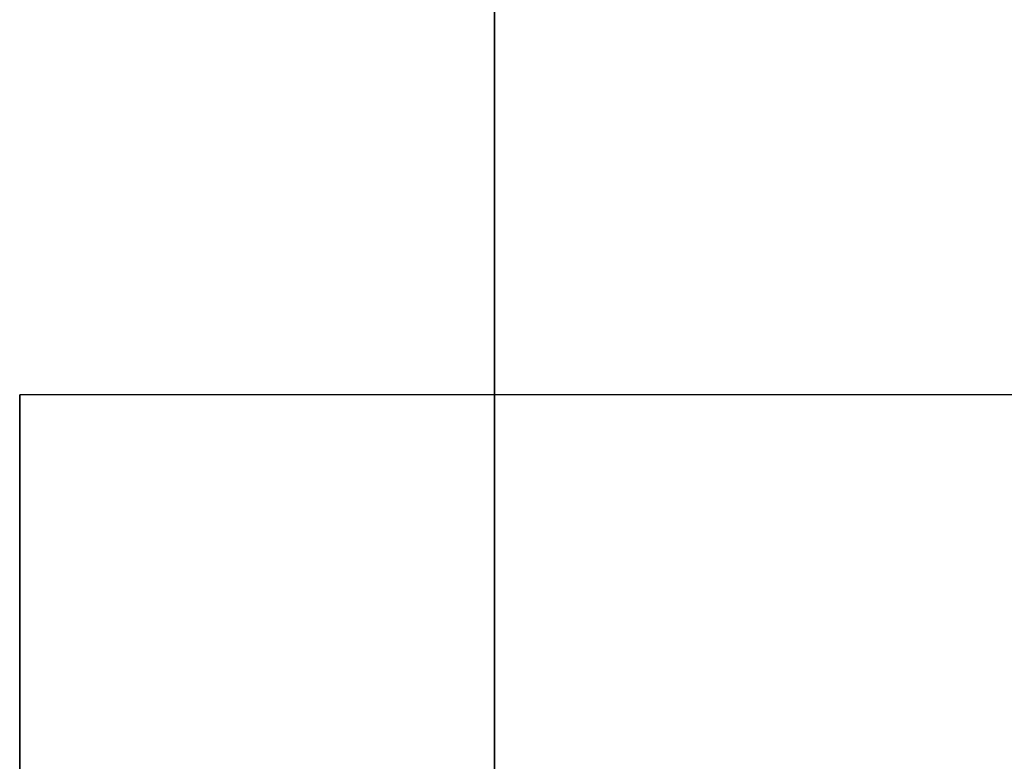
# Model space of a CAD drawing. Header units: millimetres. Extents: x 490 to 915, y -40 to 150.
# Tile 10 of 70: x 495.6 to 500.87, y 3.54 to 7.51. Entities that reach past the tile are written whole.
import ezdxf

# ---------------------------------------------------------------- set-up
doc = ezdxf.new("R2010")
doc.units = ezdxf.units.MM
doc.layers.add('Volume', color=7, linetype='Continuous', true_color=0x000000)

msp = doc.modelspace()

# ---------------------------------------------------------------- linework, layer by layer
at = {"layer": 'Volume'}
for p, q in [((498.1396, -40, -550), (498.1396, 150, -550)), ((498.1396, 8.824, 296.7201), (498.1396, 6.5584, 295.9583)), ((498.1396, 6.5584, 295.9583), (498.1396, 4.3202, 295.1195)), ((495.5989, 5.5, 131.4688), (495.5989, 5.4985, 131.382)), ((495.5989, 5.4985, 131.5556), (495.5989, 5.5, 131.4688)), ((506.1396, 5.5, 131.4688), (495.5989, 5.5, 131.4688)), ((495.5989, 5.5, 48.4688), (495.5989, 5.4985, 48.382)), ((495.5989, 5.4985, 48.5556), (495.5989, 5.5, 48.4688)), ((506.1396, 5.5, 48.4688), (495.5989, 5.5, 48.4688)), ((495.5989, 5.5, -34.5312), (495.5989, 5.4985, -34.618)), ((495.5989, 5.4985, -34.4444), (495.5989, 5.5, -34.5312)), ((506.1396, 5.5, -34.5312), (495.5989, 5.5, -34.5312)), ((495.5989, 5.5, -117.5312), (495.5989, 5.4985, -117.618)), ((495.5989, 5.4985, -117.4444), (495.5989, 5.5, -117.5312)), ((506.1396, 5.5, -117.5312), (495.5989, 5.5, -117.5312)), ((495.5989, 5.5, -200.5312), (495.5989, 5.4985, -200.618)), ((495.5989, 5.4985, -200.4444), (495.5989, 5.5, -200.5312)), ((506.1396, 5.5, -200.5312), (495.5989, 5.5, -200.5312)), ((495.5989, 5.5, -283.5312), (495.5989, 5.4985, -283.618)), ((495.5989, 5.4985, -283.4444), (495.5989, 5.5, -283.5312)), ((506.1396, 5.5, -283.5312), (495.5989, 5.5, -283.5312)), ((495.5989, 5.5, -366.5312), (495.5989, 5.4985, -366.618)), ((495.5989, 5.4985, -366.4444), (495.5989, 5.5, -366.5312)), ((506.1396, 5.5, -366.5312), (495.5989, 5.5, -366.5312)), ((495.5989, 5.5, -449.5312), (495.5989, 5.4985, -449.618)), ((495.5989, 5.4985, -449.4444), (495.5989, 5.5, -449.5312)), ((506.1396, 5.5, -449.5312), (495.5989, 5.5, -449.5312)), ((495.5989, 5.5, 131.4688), (495.5989, 0.5, 131.4688)), ((495.5989, 5.5, 48.4688), (495.5989, 0.5, 48.4688)), ((495.5989, 5.5, -34.5312), (495.5989, 0.5, -34.5312)), ((495.5989, 5.5, -117.5312), (495.5989, 0.5, -117.5312)), ((495.5989, 5.5, -200.5312), (495.5989, 0.5, -200.5312)), ((495.5989, 5.5, -283.5312), (495.5989, 0.5, -283.5312)), ((495.5989, 5.5, -366.5312), (495.5989, 0.5, -366.5312)), ((495.5989, 5.5, -449.5312), (495.5989, 0.5, -449.5312)), ((495.5989, 5.4985, 131.382), (495.5989, 5.494, 131.2954)), ((495.5989, 5.494, 131.6422), (495.5989, 5.4985, 131.5556)), ((495.5989, 5.4985, 48.382), (495.5989, 5.494, 48.2954)), ((495.5989, 5.494, 48.6422), (495.5989, 5.4985, 48.5556)), ((495.5989, 5.4985, -34.618), (495.5989, 5.494, -34.7046)), ((495.5989, 5.494, -34.3578), (495.5989, 5.4985, -34.4444)), ((495.5989, 5.4985, -117.618), (495.5989, 5.494, -117.7046)), ((495.5989, 5.494, -117.3578), (495.5989, 5.4985, -117.4444)), ((495.5989, 5.4985, -200.618), (495.5989, 5.494, -200.7046)), ((495.5989, 5.494, -200.3578), (495.5989, 5.4985, -200.4444)), ((495.5989, 5.4985, -283.618), (495.5989, 5.494, -283.7046)), ((495.5989, 5.494, -283.3578), (495.5989, 5.4985, -283.4444)), ((495.5989, 5.4985, -366.618), (495.5989, 5.494, -366.7046)), ((495.5989, 5.494, -366.3578), (495.5989, 5.4985, -366.4444)), ((495.5989, 5.4985, -449.618), (495.5989, 5.494, -449.7046)), ((495.5989, 5.494, -449.3578), (495.5989, 5.4985, -449.4444)), ((495.5989, 5.494, 131.2954), (495.5989, 5.4865, 131.2089)), ((495.5989, 5.4865, 131.7287), (495.5989, 5.494, 131.6422)), ((495.5989, 5.494, 48.2954), (495.5989, 5.4865, 48.2089)), ((495.5989, 5.4865, 48.7287), (495.5989, 5.494, 48.6422)), ((495.5989, 5.494, -34.7046), (495.5989, 5.4865, -34.7911)), ((495.5989, 5.4865, -34.2713), (495.5989, 5.494, -34.3578)), ((495.5989, 5.494, -117.7046), (495.5989, 5.4865, -117.7911)), ((495.5989, 5.4865, -117.2713), (495.5989, 5.494, -117.3578)), ((495.5989, 5.494, -200.7046), (495.5989, 5.4865, -200.7911)), ((495.5989, 5.4865, -200.2713), (495.5989, 5.494, -200.3578)), ((495.5989, 5.494, -283.7046), (495.5989, 5.4865, -283.7911)), ((495.5989, 5.4865, -283.2713), (495.5989, 5.494, -283.3578)), ((495.5989, 5.494, -366.7046), (495.5989, 5.4865, -366.7911)), ((495.5989, 5.4865, -366.2713), (495.5989, 5.494, -366.3578)), ((495.5989, 5.494, -449.7046), (495.5989, 5.4865, -449.7911)), ((495.5989, 5.4865, -449.2713), (495.5989, 5.494, -449.3578)), ((495.5989, 5.4865, 131.2089), (495.5989, 5.4759, 131.1228)), ((495.5989, 5.4759, 131.8148), (495.5989, 5.4865, 131.7287)), ((495.5989, 5.4865, 48.2089), (495.5989, 5.4759, 48.1228)), ((495.5989, 5.4759, 48.8148), (495.5989, 5.4865, 48.7287)), ((495.5989, 5.4865, -34.7911), (495.5989, 5.4759, -34.8772)), ((495.5989, 5.4759, -34.1852), (495.5989, 5.4865, -34.2713)), ((495.5989, 5.4865, -117.7911), (495.5989, 5.4759, -117.8772)), ((495.5989, 5.4759, -117.1852), (495.5989, 5.4865, -117.2713)), ((495.5989, 5.4865, -200.7911), (495.5989, 5.4759, -200.8772)), ((495.5989, 5.4759, -200.1852), (495.5989, 5.4865, -200.2713)), ((495.5989, 5.4865, -283.7911), (495.5989, 5.4759, -283.8772)), ((495.5989, 5.4759, -283.1852), (495.5989, 5.4865, -283.2713)), ((495.5989, 5.4865, -366.7911), (495.5989, 5.4759, -366.8772)), ((495.5989, 5.4759, -366.1852), (495.5989, 5.4865, -366.2713)), ((495.5989, 5.4865, -449.7911), (495.5989, 5.4759, -449.8772)), ((495.5989, 5.4759, -449.1852), (495.5989, 5.4865, -449.2713)), ((495.5989, 5.4759, 131.1228), (495.5989, 5.4624, 131.0371)), ((495.5989, 5.4624, 131.9006), (495.5989, 5.4759, 131.8148)), ((495.5989, 5.4759, 48.1228), (495.5989, 5.4624, 48.0371)), ((495.5989, 5.4624, 48.9006), (495.5989, 5.4759, 48.8148)), ((495.5989, 5.4759, -34.8772), (495.5989, 5.4624, -34.9629)), ((495.5989, 5.4624, -34.0994), (495.5989, 5.4759, -34.1852)), ((495.5989, 5.4759, -117.8772), (495.5989, 5.4624, -117.9629)), ((495.5989, 5.4624, -117.0994), (495.5989, 5.4759, -117.1852)), ((495.5989, 5.4759, -200.8772), (495.5989, 5.4624, -200.9629)), ((495.5989, 5.4624, -200.0994), (495.5989, 5.4759, -200.1852)), ((495.5989, 5.4759, -283.8772), (495.5989, 5.4624, -283.9629)), ((495.5989, 5.4624, -283.0994), (495.5989, 5.4759, -283.1852)), ((495.5989, 5.4759, -366.8772), (495.5989, 5.4624, -366.9629)), ((495.5989, 5.4624, -366.0994), (495.5989, 5.4759, -366.1852)), ((495.5989, 5.4759, -449.8772), (495.5989, 5.4624, -449.9629)), ((495.5989, 5.4624, -449.0994), (495.5989, 5.4759, -449.1852)), ((495.5989, 5.4624, 131.0371), (495.5989, 5.446, 130.9519)), ((495.5989, 5.446, 131.9858), (495.5989, 5.4624, 131.9006)), ((495.5989, 5.4624, 48.0371), (495.5989, 5.446, 47.9519)), ((495.5989, 5.446, 48.9858), (495.5989, 5.4624, 48.9006)), ((495.5989, 5.4624, -34.9629), (495.5989, 5.446, -35.0481)), ((495.5989, 5.446, -34.0142), (495.5989, 5.4624, -34.0994)), ((495.5989, 5.4624, -117.9629), (495.5989, 5.446, -118.0481)), ((495.5989, 5.446, -117.0142), (495.5989, 5.4624, -117.0994)), ((495.5989, 5.4624, -200.9629), (495.5989, 5.446, -201.0481)), ((495.5989, 5.446, -200.0142), (495.5989, 5.4624, -200.0994)), ((495.5989, 5.4624, -283.9629), (495.5989, 5.446, -284.0481)), ((495.5989, 5.446, -283.0142), (495.5989, 5.4624, -283.0994)), ((495.5989, 5.4624, -366.9629), (495.5989, 5.446, -367.0481)), ((495.5989, 5.446, -366.0142), (495.5989, 5.4624, -366.0994)), ((495.5989, 5.4624, -449.9629), (495.5989, 5.446, -450.0481)), ((495.5989, 5.446, -449.0142), (495.5989, 5.4624, -449.0994)), ((495.5989, 5.446, 130.9519), (495.5989, 5.4266, 130.8673)), ((495.5989, 5.4266, 132.0703), (495.5989, 5.446, 131.9858)), ((495.5989, 5.446, 47.9519), (495.5989, 5.4266, 47.8673)), ((495.5989, 5.4266, 49.0703), (495.5989, 5.446, 48.9858)), ((495.5989, 5.446, -35.0481), (495.5989, 5.4266, -35.1327)), ((495.5989, 5.4266, -33.9297), (495.5989, 5.446, -34.0142)), ((495.5989, 5.446, -118.0481), (495.5989, 5.4266, -118.1327)), ((495.5989, 5.4266, -116.9297), (495.5989, 5.446, -117.0142)), ((495.5989, 5.446, -201.0481), (495.5989, 5.4266, -201.1327)), ((495.5989, 5.4266, -199.9297), (495.5989, 5.446, -200.0142)), ((495.5989, 5.446, -284.0481), (495.5989, 5.4266, -284.1327)), ((495.5989, 5.4266, -282.9297), (495.5989, 5.446, -283.0142)), ((495.5989, 5.446, -367.0481), (495.5989, 5.4266, -367.1327)), ((495.5989, 5.4266, -365.9297), (495.5989, 5.446, -366.0142)), ((495.5989, 5.446, -450.0481), (495.5989, 5.4266, -450.1327)), ((495.5989, 5.4266, -448.9297), (495.5989, 5.446, -449.0142)), ((495.5989, 5.4266, 130.8673), (495.5989, 5.4042, 130.7834)), ((495.5989, 5.4042, 132.1542), (495.5989, 5.4266, 132.0703)), ((495.5989, 5.4266, 47.8673), (495.5989, 5.4042, 47.7834)), ((495.5989, 5.4042, 49.1542), (495.5989, 5.4266, 49.0703)), ((495.5989, 5.4266, -35.1327), (495.5989, 5.4042, -35.2166)), ((495.5989, 5.4042, -33.8458), (495.5989, 5.4266, -33.9297)), ((495.5989, 5.4266, -118.1327), (495.5989, 5.4042, -118.2166)), ((495.5989, 5.4042, -116.8458), (495.5989, 5.4266, -116.9297)), ((495.5989, 5.4266, -201.1327), (495.5989, 5.4042, -201.2166)), ((495.5989, 5.4042, -199.8458), (495.5989, 5.4266, -199.9297)), ((495.5989, 5.4266, -284.1327), (495.5989, 5.4042, -284.2166)), ((495.5989, 5.4042, -282.8458), (495.5989, 5.4266, -282.9297)), ((495.5989, 5.4266, -367.1327), (495.5989, 5.4042, -367.2166)), ((495.5989, 5.4042, -365.8458), (495.5989, 5.4266, -365.9297)), ((495.5989, 5.4266, -450.1327), (495.5989, 5.4042, -450.2166)), ((495.5989, 5.4042, -448.8458), (495.5989, 5.4266, -448.9297)), ((495.5989, 5.4042, 130.7834), (495.5989, 5.379, 130.7004)), ((495.5989, 5.379, 132.2372), (495.5989, 5.4042, 132.1542)), ((495.5989, 5.4042, 47.7834), (495.5989, 5.379, 47.7004)), ((495.5989, 5.379, 49.2372), (495.5989, 5.4042, 49.1542)), ((495.5989, 5.4042, -35.2166), (495.5989, 5.379, -35.2996)), ((495.5989, 5.379, -33.7628), (495.5989, 5.4042, -33.8458)), ((495.5989, 5.4042, -118.2166), (495.5989, 5.379, -118.2996)), ((495.5989, 5.379, -116.7628), (495.5989, 5.4042, -116.8458)), ((495.5989, 5.4042, -201.2166), (495.5989, 5.379, -201.2996)), ((495.5989, 5.379, -199.7628), (495.5989, 5.4042, -199.8458)), ((495.5989, 5.4042, -284.2166), (495.5989, 5.379, -284.2996)), ((495.5989, 5.379, -282.7628), (495.5989, 5.4042, -282.8458)), ((495.5989, 5.4042, -367.2166), (495.5989, 5.379, -367.2996)), ((495.5989, 5.379, -365.7628), (495.5989, 5.4042, -365.8458)), ((495.5989, 5.4042, -450.2166), (495.5989, 5.379, -450.2996)), ((495.5989, 5.379, -448.7628), (495.5989, 5.4042, -448.8458)), ((495.5989, 5.379, 130.7004), (495.5989, 5.3509, 130.6183)), ((495.5989, 5.3509, 132.3193), (495.5989, 5.379, 132.2372)), ((495.5989, 5.379, 47.7004), (495.5989, 5.3509, 47.6183)), ((495.5989, 5.3509, 49.3193), (495.5989, 5.379, 49.2372)), ((495.5989, 5.379, -35.2996), (495.5989, 5.3509, -35.3817)), ((495.5989, 5.3509, -33.6807), (495.5989, 5.379, -33.7628)), ((495.5989, 5.379, -118.2996), (495.5989, 5.3509, -118.3817)), ((495.5989, 5.3509, -116.6807), (495.5989, 5.379, -116.7628)), ((495.5989, 5.379, -201.2996), (495.5989, 5.3509, -201.3817)), ((495.5989, 5.3509, -199.6807), (495.5989, 5.379, -199.7628)), ((495.5989, 5.379, -284.2996), (495.5989, 5.3509, -284.3817)), ((495.5989, 5.3509, -282.6807), (495.5989, 5.379, -282.7628)), ((495.5989, 5.379, -367.2996), (495.5989, 5.3509, -367.3817)), ((495.5989, 5.3509, -365.6807), (495.5989, 5.379, -365.7628)), ((495.5989, 5.379, -450.2996), (495.5989, 5.3509, -450.3817)), ((495.5989, 5.3509, -448.6807), (495.5989, 5.379, -448.7628)), ((495.5989, 5.3509, 130.6183), (495.5989, 5.3199, 130.5372)), ((495.5989, 5.3199, 132.4004), (495.5989, 5.3509, 132.3193)), ((495.5989, 5.3509, 47.6183), (495.5989, 5.3199, 47.5372)), ((495.5989, 5.3199, 49.4004), (495.5989, 5.3509, 49.3193)), ((495.5989, 5.3509, -35.3817), (495.5989, 5.3199, -35.4628)), ((495.5989, 5.3199, -33.5996), (495.5989, 5.3509, -33.6807)), ((495.5989, 5.3509, -118.3817), (495.5989, 5.3199, -118.4628)), ((495.5989, 5.3199, -116.5996), (495.5989, 5.3509, -116.6807)), ((495.5989, 5.3509, -201.3817), (495.5989, 5.3199, -201.4628)), ((495.5989, 5.3199, -199.5996), (495.5989, 5.3509, -199.6807)), ((495.5989, 5.3509, -284.3817), (495.5989, 5.3199, -284.4628)), ((495.5989, 5.3199, -282.5996), (495.5989, 5.3509, -282.6807)), ((495.5989, 5.3509, -367.3817), (495.5989, 5.3199, -367.4628)), ((495.5989, 5.3199, -365.5996), (495.5989, 5.3509, -365.6807)), ((495.5989, 5.3509, -450.3817), (495.5989, 5.3199, -450.4628)), ((495.5989, 5.3199, -448.5996), (495.5989, 5.3509, -448.6807)), ((495.5989, 5.3199, 130.5372), (495.5989, 5.2862, 130.4573)), ((495.5989, 5.2862, 132.4804), (495.5989, 5.3199, 132.4004)), ((495.5989, 5.3199, 47.5372), (495.5989, 5.2862, 47.4573)), ((495.5989, 5.2862, 49.4804), (495.5989, 5.3199, 49.4004)), ((495.5989, 5.3199, -35.4628), (495.5989, 5.2862, -35.5427)), ((495.5989, 5.2862, -33.5196), (495.5989, 5.3199, -33.5996)), ((495.5989, 5.3199, -118.4628), (495.5989, 5.2862, -118.5427)), ((495.5989, 5.2862, -116.5196), (495.5989, 5.3199, -116.5996)), ((495.5989, 5.3199, -201.4628), (495.5989, 5.2862, -201.5427)), ((495.5989, 5.2862, -199.5196), (495.5989, 5.3199, -199.5996)), ((495.5989, 5.3199, -284.4628), (495.5989, 5.2862, -284.5427)), ((495.5989, 5.2862, -282.5196), (495.5989, 5.3199, -282.5996)), ((495.5989, 5.3199, -367.4628), (495.5989, 5.2862, -367.5427)), ((495.5989, 5.2862, -365.5196), (495.5989, 5.3199, -365.5996)), ((495.5989, 5.3199, -450.4628), (495.5989, 5.2862, -450.5427)), ((495.5989, 5.2862, -448.5196), (495.5989, 5.3199, -448.5996)), ((495.5989, 5.2862, 130.4573), (495.5989, 5.2497, 130.3785)), ((495.5989, 5.2497, 132.5591), (495.5989, 5.2862, 132.4804)), ((495.5989, 5.2862, 47.4573), (495.5989, 5.2497, 47.3785)), ((495.5989, 5.2497, 49.5591), (495.5989, 5.2862, 49.4804)), ((495.5989, 5.2862, -35.5427), (495.5989, 5.2497, -35.6215)), ((495.5989, 5.2497, -33.4409), (495.5989, 5.2862, -33.5196)), ((495.5989, 5.2862, -118.5427), (495.5989, 5.2497, -118.6215)), ((495.5989, 5.2497, -116.4409), (495.5989, 5.2862, -116.5196)), ((495.5989, 5.2862, -201.5427), (495.5989, 5.2497, -201.6215)), ((495.5989, 5.2497, -199.4409), (495.5989, 5.2862, -199.5196)), ((495.5989, 5.2862, -284.5427), (495.5989, 5.2497, -284.6215)), ((495.5989, 5.2497, -282.4409), (495.5989, 5.2862, -282.5196)), ((495.5989, 5.2862, -367.5427), (495.5989, 5.2497, -367.6215)), ((495.5989, 5.2497, -365.4409), (495.5989, 5.2862, -365.5196)), ((495.5989, 5.2862, -450.5427), (495.5989, 5.2497, -450.6215)), ((495.5989, 5.2497, -448.4409), (495.5989, 5.2862, -448.5196)), ((495.5989, 5.2497, 130.3785), (495.5989, 5.2105, 130.3011)), ((495.5989, 5.2105, 132.6365), (495.5989, 5.2497, 132.5591)), ((495.5989, 5.2497, 47.3785), (495.5989, 5.2105, 47.3011)), ((495.5989, 5.2105, 49.6365), (495.5989, 5.2497, 49.5591)), ((495.5989, 5.2497, -35.6215), (495.5989, 5.2105, -35.6989)), ((495.5989, 5.2105, -33.3635), (495.5989, 5.2497, -33.4409)), ((495.5989, 5.2497, -118.6215), (495.5989, 5.2105, -118.6989)), ((495.5989, 5.2105, -116.3635), (495.5989, 5.2497, -116.4409)), ((495.5989, 5.2497, -201.6215), (495.5989, 5.2105, -201.6989)), ((495.5989, 5.2105, -199.3635), (495.5989, 5.2497, -199.4409)), ((495.5989, 5.2497, -284.6215), (495.5989, 5.2105, -284.6989)), ((495.5989, 5.2105, -282.3635), (495.5989, 5.2497, -282.4409)), ((495.5989, 5.2497, -367.6215), (495.5989, 5.2105, -367.6989)), ((495.5989, 5.2105, -365.3635), (495.5989, 5.2497, -365.4409)), ((495.5989, 5.2497, -450.6215), (495.5989, 5.2105, -450.6989)), ((495.5989, 5.2105, -448.3635), (495.5989, 5.2497, -448.4409)), ((495.5989, 5.2105, 130.3011), (495.5989, 5.1687, 130.2251)), ((495.5989, 5.1687, 132.7125), (495.5989, 5.2105, 132.6365)), ((495.5989, 5.2105, 47.3011), (495.5989, 5.1687, 47.2251)), ((495.5989, 5.1687, 49.7125), (495.5989, 5.2105, 49.6365)), ((495.5989, 5.2105, -35.6989), (495.5989, 5.1687, -35.7749)), ((495.5989, 5.1687, -33.2875), (495.5989, 5.2105, -33.3635)), ((495.5989, 5.2105, -118.6989), (495.5989, 5.1687, -118.7749)), ((495.5989, 5.1687, -116.2875), (495.5989, 5.2105, -116.3635)), ((495.5989, 5.2105, -201.6989), (495.5989, 5.1687, -201.7749)), ((495.5989, 5.1687, -199.2875), (495.5989, 5.2105, -199.3635)), ((495.5989, 5.2105, -284.6989), (495.5989, 5.1687, -284.7749)), ((495.5989, 5.1687, -282.2875), (495.5989, 5.2105, -282.3635)), ((495.5989, 5.2105, -367.6989), (495.5989, 5.1687, -367.7749)), ((495.5989, 5.1687, -365.2875), (495.5989, 5.2105, -365.3635)), ((495.5989, 5.2105, -450.6989), (495.5989, 5.1687, -450.7749)), ((495.5989, 5.1687, -448.2875), (495.5989, 5.2105, -448.3635)), ((495.5989, 5.1687, 130.2251), (495.5989, 5.1242, 130.1506)), ((495.5989, 5.1242, 132.7871), (495.5989, 5.1687, 132.7125)), ((495.5989, 5.1687, 47.2251), (495.5989, 5.1242, 47.1506)), ((495.5989, 5.1242, 49.7871), (495.5989, 5.1687, 49.7125)), ((495.5989, 5.1687, -35.7749), (495.5989, 5.1242, -35.8494)), ((495.5989, 5.1242, -33.2129), (495.5989, 5.1687, -33.2875)), ((495.5989, 5.1687, -118.7749), (495.5989, 5.1242, -118.8494)), ((495.5989, 5.1242, -116.2129), (495.5989, 5.1687, -116.2875)), ((495.5989, 5.1687, -201.7749), (495.5989, 5.1242, -201.8494)), ((495.5989, 5.1242, -199.2129), (495.5989, 5.1687, -199.2875)), ((495.5989, 5.1687, -284.7749), (495.5989, 5.1242, -284.8494)), ((495.5989, 5.1242, -282.2129), (495.5989, 5.1687, -282.2875)), ((495.5989, 5.1687, -367.7749), (495.5989, 5.1242, -367.8494)), ((495.5989, 5.1242, -365.2129), (495.5989, 5.1687, -365.2875)), ((495.5989, 5.1687, -450.7749), (495.5989, 5.1242, -450.8494)), ((495.5989, 5.1242, -448.2129), (495.5989, 5.1687, -448.2875)), ((495.5989, 5.1242, 130.1506), (495.5989, 5.0772, 130.0776)), ((495.5989, 5.0772, 132.86), (495.5989, 5.1242, 132.7871)), ((495.5989, 5.1242, 47.1506), (495.5989, 5.0772, 47.0776)), ((495.5989, 5.0772, 49.86), (495.5989, 5.1242, 49.7871)), ((495.5989, 5.1242, -35.8494), (495.5989, 5.0772, -35.9224)), ((495.5989, 5.0772, -33.14), (495.5989, 5.1242, -33.2129)), ((495.5989, 5.1242, -118.8494), (495.5989, 5.0772, -118.9224)), ((495.5989, 5.0772, -116.14), (495.5989, 5.1242, -116.2129)), ((495.5989, 5.1242, -201.8494), (495.5989, 5.0772, -201.9224)), ((495.5989, 5.0772, -199.14), (495.5989, 5.1242, -199.2129)), ((495.5989, 5.1242, -284.8494), (495.5989, 5.0772, -284.9224)), ((495.5989, 5.0772, -282.14), (495.5989, 5.1242, -282.2129)), ((495.5989, 5.1242, -367.8494), (495.5989, 5.0772, -367.9224)), ((495.5989, 5.0772, -365.14), (495.5989, 5.1242, -365.2129)), ((495.5989, 5.1242, -450.8494), (495.5989, 5.0772, -450.9224)), ((495.5989, 5.0772, -448.14), (495.5989, 5.1242, -448.2129)), ((495.5989, 5.0772, 130.0776), (495.5989, 5.0276, 130.0064)), ((495.5989, 5.0276, 132.9312), (495.5989, 5.0772, 132.86)), ((495.5989, 5.0772, 47.0776), (495.5989, 5.0276, 47.0064)), ((495.5989, 5.0276, 49.9312), (495.5989, 5.0772, 49.86)), ((495.5989, 5.0772, -35.9224), (495.5989, 5.0276, -35.9936)), ((495.5989, 5.0276, -33.0688), (495.5989, 5.0772, -33.14)), ((495.5989, 5.0772, -118.9224), (495.5989, 5.0276, -118.9936)), ((495.5989, 5.0276, -116.0688), (495.5989, 5.0772, -116.14)), ((495.5989, 5.0772, -201.9224), (495.5989, 5.0276, -201.9936)), ((495.5989, 5.0276, -199.0688), (495.5989, 5.0772, -199.14)), ((495.5989, 5.0772, -284.9224), (495.5989, 5.0276, -284.9936)), ((495.5989, 5.0276, -282.0688), (495.5989, 5.0772, -282.14)), ((495.5989, 5.0772, -367.9224), (495.5989, 5.0276, -367.9936)), ((495.5989, 5.0276, -365.0688), (495.5989, 5.0772, -365.14)), ((495.5989, 5.0772, -450.9224), (495.5989, 5.0276, -450.9936)), ((495.5989, 5.0276, -448.0688), (495.5989, 5.0772, -448.14)), ((495.5989, 5.0276, 130.0064), (495.5989, 4.9757, 129.9369)), ((495.5989, 4.9757, 133.0007), (495.5989, 5.0276, 132.9312)), ((495.5989, 5.0276, 47.0064), (495.5989, 4.9757, 46.9369)), ((495.5989, 4.9757, 50.0007), (495.5989, 5.0276, 49.9312)), ((495.5989, 5.0276, -35.9936), (495.5989, 4.9757, -36.0631)), ((495.5989, 4.9757, -32.9993), (495.5989, 5.0276, -33.0688)), ((495.5989, 5.0276, -118.9936), (495.5989, 4.9757, -119.0631)), ((495.5989, 4.9757, -115.9993), (495.5989, 5.0276, -116.0688)), ((495.5989, 5.0276, -201.9936), (495.5989, 4.9757, -202.0631)), ((495.5989, 4.9757, -198.9993), (495.5989, 5.0276, -199.0688)), ((495.5989, 5.0276, -284.9936), (495.5989, 4.9757, -285.0631)), ((495.5989, 4.9757, -281.9993), (495.5989, 5.0276, -282.0688)), ((495.5989, 5.0276, -367.9936), (495.5989, 4.9757, -368.0631)), ((495.5989, 4.9757, -364.9993), (495.5989, 5.0276, -365.0688)), ((495.5989, 5.0276, -450.9936), (495.5989, 4.9757, -451.0631)), ((495.5989, 4.9757, -447.9993), (495.5989, 5.0276, -448.0688)), ((495.5989, 4.9757, 129.9369), (495.5989, 4.9213, 129.8692)), ((495.5989, 4.9213, 133.0684), (495.5989, 4.9757, 133.0007)), ((495.5989, 4.9757, 46.9369), (495.5989, 4.9213, 46.8692)), ((495.5989, 4.9213, 50.0684), (495.5989, 4.9757, 50.0007)), ((495.5989, 4.9757, -36.0631), (495.5989, 4.9213, -36.1308)), ((495.5989, 4.9213, -32.9316), (495.5989, 4.9757, -32.9993)), ((495.5989, 4.9757, -119.0631), (495.5989, 4.9213, -119.1308)), ((495.5989, 4.9213, -115.9316), (495.5989, 4.9757, -115.9993)), ((495.5989, 4.9757, -202.0631), (495.5989, 4.9213, -202.1308)), ((495.5989, 4.9213, -198.9316), (495.5989, 4.9757, -198.9993)), ((495.5989, 4.9757, -285.0631), (495.5989, 4.9213, -285.1308)), ((495.5989, 4.9213, -281.9316), (495.5989, 4.9757, -281.9993)), ((495.5989, 4.9757, -368.0631), (495.5989, 4.9213, -368.1308)), ((495.5989, 4.9213, -364.9316), (495.5989, 4.9757, -364.9993)), ((495.5989, 4.9757, -451.0631), (495.5989, 4.9213, -451.1308)), ((495.5989, 4.9213, -447.9316), (495.5989, 4.9757, -447.9993)), ((495.5989, 4.9213, 129.8692), (495.5989, 4.8646, 129.8035)), ((495.5989, 4.8646, 133.1341), (495.5989, 4.9213, 133.0684)), ((495.5989, 4.9213, 46.8692), (495.5989, 4.8646, 46.8035)), ((495.5989, 4.8646, 50.1341), (495.5989, 4.9213, 50.0684)), ((495.5989, 4.9213, -36.1308), (495.5989, 4.8646, -36.1965)), ((495.5989, 4.8646, -32.8659), (495.5989, 4.9213, -32.9316)), ((495.5989, 4.9213, -119.1308), (495.5989, 4.8646, -119.1965)), ((495.5989, 4.8646, -115.8659), (495.5989, 4.9213, -115.9316)), ((495.5989, 4.9213, -202.1308), (495.5989, 4.8646, -202.1965)), ((495.5989, 4.8646, -198.8659), (495.5989, 4.9213, -198.9316)), ((495.5989, 4.9213, -285.1308), (495.5989, 4.8646, -285.1965)), ((495.5989, 4.8646, -281.8659), (495.5989, 4.9213, -281.9316)), ((495.5989, 4.9213, -368.1308), (495.5989, 4.8646, -368.1965)), ((495.5989, 4.8646, -364.8659), (495.5989, 4.9213, -364.9316)), ((495.5989, 4.9213, -451.1308), (495.5989, 4.8646, -451.1965)), ((495.5989, 4.8646, -447.8659), (495.5989, 4.9213, -447.9316)), ((495.5989, 4.8646, 129.8035), (495.5989, 4.8057, 129.7398)), ((495.5989, 4.8057, 133.1978), (495.5989, 4.8646, 133.1341)), ((495.5989, 4.8646, 46.8035), (495.5989, 4.8057, 46.7398)), ((495.5989, 4.8057, 50.1978), (495.5989, 4.8646, 50.1341)), ((495.5989, 4.8646, -36.1965), (495.5989, 4.8057, -36.2602)), ((495.5989, 4.8057, -32.8022), (495.5989, 4.8646, -32.8659)), ((495.5989, 4.8646, -119.1965), (495.5989, 4.8057, -119.2602)), ((495.5989, 4.8057, -115.8022), (495.5989, 4.8646, -115.8659)), ((495.5989, 4.8646, -202.1965), (495.5989, 4.8057, -202.2602)), ((495.5989, 4.8057, -198.8022), (495.5989, 4.8646, -198.8659)), ((495.5989, 4.8646, -285.1965), (495.5989, 4.8057, -285.2602)), ((495.5989, 4.8057, -281.8022), (495.5989, 4.8646, -281.8659)), ((495.5989, 4.8646, -368.1965), (495.5989, 4.8057, -368.2602)), ((495.5989, 4.8057, -364.8022), (495.5989, 4.8646, -364.8659)), ((495.5989, 4.8646, -451.1965), (495.5989, 4.8057, -451.2602)), ((495.5989, 4.8057, -447.8022), (495.5989, 4.8646, -447.8659)), ((495.5989, 4.8057, 129.7398), (495.5989, 4.7446, 129.6782)), ((495.5989, 4.7446, 133.2594), (495.5989, 4.8057, 133.1978)), ((495.5989, 4.8057, 46.7398), (495.5989, 4.7446, 46.6782)), ((495.5989, 4.7446, 50.2594), (495.5989, 4.8057, 50.1978)), ((495.5989, 4.8057, -36.2602), (495.5989, 4.7446, -36.3218)), ((495.5989, 4.7446, -32.7406), (495.5989, 4.8057, -32.8022)), ((495.5989, 4.8057, -119.2602), (495.5989, 4.7446, -119.3218)), ((495.5989, 4.7446, -115.7406), (495.5989, 4.8057, -115.8022)), ((495.5989, 4.8057, -202.2602), (495.5989, 4.7446, -202.3218)), ((495.5989, 4.7446, -198.7406), (495.5989, 4.8057, -198.8022)), ((495.5989, 4.8057, -285.2602), (495.5989, 4.7446, -285.3218)), ((495.5989, 4.7446, -281.7406), (495.5989, 4.8057, -281.8022)), ((495.5989, 4.8057, -368.2602), (495.5989, 4.7446, -368.3218)), ((495.5989, 4.7446, -364.7406), (495.5989, 4.8057, -364.8022)), ((495.5989, 4.8057, -451.2602), (495.5989, 4.7446, -451.3218)), ((495.5989, 4.7446, -447.7406), (495.5989, 4.8057, -447.8022)), ((495.5989, 4.7446, 129.6782), (495.5989, 4.6814, 129.6187)), ((495.5989, 4.6814, 133.3189), (495.5989, 4.7446, 133.2594)), ((495.5989, 4.7446, 46.6782), (495.5989, 4.6814, 46.6187)), ((495.5989, 4.6814, 50.3189), (495.5989, 4.7446, 50.2594)), ((495.5989, 4.7446, -36.3218), (495.5989, 4.6814, -36.3813)), ((495.5989, 4.6814, -32.6811), (495.5989, 4.7446, -32.7406)), ((495.5989, 4.7446, -119.3218), (495.5989, 4.6814, -119.3813)), ((495.5989, 4.6814, -115.6811), (495.5989, 4.7446, -115.7406)), ((495.5989, 4.7446, -202.3218), (495.5989, 4.6814, -202.3813)), ((495.5989, 4.6814, -198.6811), (495.5989, 4.7446, -198.7406)), ((495.5989, 4.7446, -285.3218), (495.5989, 4.6814, -285.3813)), ((495.5989, 4.6814, -281.6811), (495.5989, 4.7446, -281.7406)), ((495.5989, 4.7446, -368.3218), (495.5989, 4.6814, -368.3813)), ((495.5989, 4.6814, -364.6811), (495.5989, 4.7446, -364.7406)), ((495.5989, 4.7446, -451.3218), (495.5989, 4.6814, -451.3813)), ((495.5989, 4.6814, -447.6811), (495.5989, 4.7446, -447.7406)), ((495.5989, 4.6814, 129.6187), (495.5989, 4.6162, 129.5615)), ((495.5989, 4.6162, 133.3761), (495.5989, 4.6814, 133.3189)), ((495.5989, 4.6814, 46.6187), (495.5989, 4.6162, 46.5615)), ((495.5989, 4.6162, 50.3761), (495.5989, 4.6814, 50.3189)), ((495.5989, 4.6814, -36.3813), (495.5989, 4.6162, -36.4385)), ((495.5989, 4.6162, -32.6239), (495.5989, 4.6814, -32.6811)), ((495.5989, 4.6814, -119.3813), (495.5989, 4.6162, -119.4385)), ((495.5989, 4.6162, -115.6239), (495.5989, 4.6814, -115.6811)), ((495.5989, 4.6814, -202.3813), (495.5989, 4.6162, -202.4385)), ((495.5989, 4.6162, -198.6239), (495.5989, 4.6814, -198.6811)), ((495.5989, 4.6814, -285.3813), (495.5989, 4.6162, -285.4385)), ((495.5989, 4.6162, -281.6239), (495.5989, 4.6814, -281.6811)), ((495.5989, 4.6814, -368.3813), (495.5989, 4.6162, -368.4385)), ((495.5989, 4.6162, -364.6239), (495.5989, 4.6814, -364.6811)), ((495.5989, 4.6814, -451.3813), (495.5989, 4.6162, -451.4385)), ((495.5989, 4.6162, -447.6239), (495.5989, 4.6814, -447.6811)), ((495.5989, 4.6162, 129.5615), (495.5989, 4.549, 129.5065)), ((495.5989, 4.549, 133.4311), (495.5989, 4.6162, 133.3761)), ((495.5989, 4.6162, 46.5615), (495.5989, 4.549, 46.5065)), ((495.5989, 4.549, 50.4311), (495.5989, 4.6162, 50.3761)), ((495.5989, 4.6162, -36.4385), (495.5989, 4.549, -36.4935)), ((495.5989, 4.549, -32.5689), (495.5989, 4.6162, -32.6239)), ((495.5989, 4.6162, -119.4385), (495.5989, 4.549, -119.4935)), ((495.5989, 4.549, -115.5689), (495.5989, 4.6162, -115.6239)), ((495.5989, 4.6162, -202.4385), (495.5989, 4.549, -202.4935)), ((495.5989, 4.549, -198.5689), (495.5989, 4.6162, -198.6239)), ((495.5989, 4.6162, -285.4385), (495.5989, 4.549, -285.4935)), ((495.5989, 4.549, -281.5689), (495.5989, 4.6162, -281.6239)), ((495.5989, 4.6162, -368.4385), (495.5989, 4.549, -368.4935)), ((495.5989, 4.549, -364.5689), (495.5989, 4.6162, -364.6239)), ((495.5989, 4.6162, -451.4385), (495.5989, 4.549, -451.4935)), ((495.5989, 4.549, -447.5689), (495.5989, 4.6162, -447.6239)), ((495.5989, 4.549, 129.5065), (495.5989, 4.48, 129.4539)), ((495.5989, 4.48, 133.4837), (495.5989, 4.549, 133.4311)), ((495.5989, 4.549, 46.5065), (495.5989, 4.48, 46.4539)), ((495.5989, 4.48, 50.4837), (495.5989, 4.549, 50.4311)), ((495.5989, 4.549, -36.4935), (495.5989, 4.48, -36.5461)), ((495.5989, 4.48, -32.5163), (495.5989, 4.549, -32.5689)), ((495.5989, 4.549, -119.4935), (495.5989, 4.48, -119.5461)), ((495.5989, 4.48, -115.5163), (495.5989, 4.549, -115.5689)), ((495.5989, 4.549, -202.4935), (495.5989, 4.48, -202.5461)), ((495.5989, 4.48, -198.5163), (495.5989, 4.549, -198.5689)), ((495.5989, 4.549, -285.4935), (495.5989, 4.48, -285.5461)), ((495.5989, 4.48, -281.5163), (495.5989, 4.549, -281.5689)), ((495.5989, 4.549, -368.4935), (495.5989, 4.48, -368.5461)), ((495.5989, 4.48, -364.5163), (495.5989, 4.549, -364.5689)), ((495.5989, 4.549, -451.4935), (495.5989, 4.48, -451.5461)), ((495.5989, 4.48, -447.5163), (495.5989, 4.549, -447.5689)), ((495.5989, 4.48, 129.4539), (495.5989, 4.4092, 129.4038)), ((495.5989, 4.4092, 133.5338), (495.5989, 4.48, 133.4837)), ((495.5989, 4.48, 46.4539), (495.5989, 4.4092, 46.4038)), ((495.5989, 4.4092, 50.5338), (495.5989, 4.48, 50.4837)), ((495.5989, 4.48, -36.5461), (495.5989, 4.4092, -36.5962)), ((495.5989, 4.4092, -32.4662), (495.5989, 4.48, -32.5163)), ((495.5989, 4.48, -119.5461), (495.5989, 4.4092, -119.5962)), ((495.5989, 4.4092, -115.4662), (495.5989, 4.48, -115.5163)), ((495.5989, 4.48, -202.5461), (495.5989, 4.4092, -202.5962)), ((495.5989, 4.4092, -198.4662), (495.5989, 4.48, -198.5163)), ((495.5989, 4.48, -285.5461), (495.5989, 4.4092, -285.5962)), ((495.5989, 4.4092, -281.4662), (495.5989, 4.48, -281.5163)), ((495.5989, 4.48, -368.5461), (495.5989, 4.4092, -368.5962)), ((495.5989, 4.4092, -364.4662), (495.5989, 4.48, -364.5163)), ((495.5989, 4.48, -451.5461), (495.5989, 4.4092, -451.5962)), ((495.5989, 4.4092, -447.4662), (495.5989, 4.48, -447.5163)), ((495.5989, 4.4092, 129.4038), (495.5989, 4.3366, 129.3561)), ((495.5989, 4.3366, 133.5815), (495.5989, 4.4092, 133.5338)), ((495.5989, 4.4092, 46.4038), (495.5989, 4.3366, 46.3561)), ((495.5989, 4.3366, 50.5815), (495.5989, 4.4092, 50.5338)), ((495.5989, 4.4092, -36.5962), (495.5989, 4.3366, -36.6439)), ((495.5989, 4.3366, -32.4185), (495.5989, 4.4092, -32.4662)), ((495.5989, 4.4092, -119.5962), (495.5989, 4.3366, -119.6439)), ((495.5989, 4.3366, -115.4185), (495.5989, 4.4092, -115.4662)), ((495.5989, 4.4092, -202.5962), (495.5989, 4.3366, -202.6439)), ((495.5989, 4.3366, -198.4185), (495.5989, 4.4092, -198.4662)), ((495.5989, 4.4092, -285.5962), (495.5989, 4.3366, -285.6439)), ((495.5989, 4.3366, -281.4185), (495.5989, 4.4092, -281.4662)), ((495.5989, 4.4092, -368.5962), (495.5989, 4.3366, -368.6439)), ((495.5989, 4.3366, -364.4185), (495.5989, 4.4092, -364.4662)), ((495.5989, 4.4092, -451.5962), (495.5989, 4.3366, -451.6439)), ((495.5989, 4.3366, -447.4185), (495.5989, 4.4092, -447.4662)), ((495.5989, 4.3366, 129.3561), (495.5989, 4.2625, 129.311)), ((495.5989, 4.2625, 133.6266), (495.5989, 4.3366, 133.5815)), ((495.5989, 4.3366, 46.3561), (495.5989, 4.2625, 46.311)), ((495.5989, 4.2625, 50.6266), (495.5989, 4.3366, 50.5815)), ((495.5989, 4.3366, -36.6439), (495.5989, 4.2625, -36.689)), ((495.5989, 4.2625, -32.3734), (495.5989, 4.3366, -32.4185)), ((495.5989, 4.3366, -119.6439), (495.5989, 4.2625, -119.689)), ((495.5989, 4.2625, -115.3734), (495.5989, 4.3366, -115.4185)), ((495.5989, 4.3366, -202.6439), (495.5989, 4.2625, -202.689)), ((495.5989, 4.2625, -198.3734), (495.5989, 4.3366, -198.4185)), ((495.5989, 4.3366, -285.6439), (495.5989, 4.2625, -285.689)), ((495.5989, 4.2625, -281.3734), (495.5989, 4.3366, -281.4185)), ((495.5989, 4.3366, -368.6439), (495.5989, 4.2625, -368.689)), ((495.5989, 4.2625, -364.3734), (495.5989, 4.3366, -364.4185)), ((495.5989, 4.3366, -451.6439), (495.5989, 4.2625, -451.689)), ((495.5989, 4.2625, -447.3734), (495.5989, 4.3366, -447.4185)), ((498.1396, 4.3202, 295.1195), (498.1396, 2.1119, 294.2048)), ((495.5989, 4.2625, 129.311), (495.5989, 4.1869, 129.2685)), ((495.5989, 4.1869, 133.6691), (495.5989, 4.2625, 133.6266)), ((495.5989, 4.2625, 46.311), (495.5989, 4.1869, 46.2685)), ((495.5989, 4.1869, 50.6691), (495.5989, 4.2625, 50.6266)), ((495.5989, 4.2625, -36.689), (495.5989, 4.1869, -36.7315)), ((495.5989, 4.1869, -32.3309), (495.5989, 4.2625, -32.3734)), ((495.5989, 4.2625, -119.689), (495.5989, 4.1869, -119.7315)), ((495.5989, 4.1869, -115.3309), (495.5989, 4.2625, -115.3734)), ((495.5989, 4.2625, -202.689), (495.5989, 4.1869, -202.7315)), ((495.5989, 4.1869, -198.3309), (495.5989, 4.2625, -198.3734)), ((495.5989, 4.2625, -285.689), (495.5989, 4.1869, -285.7315)), ((495.5989, 4.1869, -281.3309), (495.5989, 4.2625, -281.3734)), ((495.5989, 4.2625, -368.689), (495.5989, 4.1869, -368.7315)), ((495.5989, 4.1869, -364.3309), (495.5989, 4.2625, -364.3734)), ((495.5989, 4.2625, -451.689), (495.5989, 4.1869, -451.7315)), ((495.5989, 4.1869, -447.3309), (495.5989, 4.2625, -447.3734)), ((495.5989, 4.1869, 129.2685), (495.5989, 4.1098, 129.2286)), ((495.5989, 4.1098, 133.709), (495.5989, 4.1869, 133.6691)), ((495.5989, 4.1869, 46.2685), (495.5989, 4.1098, 46.2286)), ((495.5989, 4.1098, 50.709), (495.5989, 4.1869, 50.6691)), ((495.5989, 4.1869, -36.7315), (495.5989, 4.1098, -36.7714)), ((495.5989, 4.1098, -32.291), (495.5989, 4.1869, -32.3309)), ((495.5989, 4.1869, -119.7315), (495.5989, 4.1098, -119.7714)), ((495.5989, 4.1098, -115.291), (495.5989, 4.1869, -115.3309)), ((495.5989, 4.1869, -202.7315), (495.5989, 4.1098, -202.7714)), ((495.5989, 4.1098, -198.291), (495.5989, 4.1869, -198.3309)), ((495.5989, 4.1869, -285.7315), (495.5989, 4.1098, -285.7714)), ((495.5989, 4.1098, -281.291), (495.5989, 4.1869, -281.3309)), ((495.5989, 4.1869, -368.7315), (495.5989, 4.1098, -368.7714)), ((495.5989, 4.1098, -364.291), (495.5989, 4.1869, -364.3309)), ((495.5989, 4.1869, -451.7315), (495.5989, 4.1098, -451.7714)), ((495.5989, 4.1098, -447.291), (495.5989, 4.1869, -447.3309)), ((495.5989, 4.1098, 129.2286), (495.5989, 4.0314, 129.1915)), ((495.5989, 4.0314, 133.7462), (495.5989, 4.1098, 133.709)), ((495.5989, 4.1098, 46.2286), (495.5989, 4.0314, 46.1915)), ((495.5989, 4.0314, 50.7462), (495.5989, 4.1098, 50.709)), ((495.5989, 4.1098, -36.7714), (495.5989, 4.0314, -36.8085)), ((495.5989, 4.0314, -32.2538), (495.5989, 4.1098, -32.291)), ((495.5989, 4.1098, -119.7714), (495.5989, 4.0314, -119.8085)), ((495.5989, 4.0314, -115.2538), (495.5989, 4.1098, -115.291)), ((495.5989, 4.1098, -202.7714), (495.5989, 4.0314, -202.8085)), ((495.5989, 4.0314, -198.2538), (495.5989, 4.1098, -198.291)), ((495.5989, 4.1098, -285.7714), (495.5989, 4.0314, -285.8085)), ((495.5989, 4.0314, -281.2538), (495.5989, 4.1098, -281.291)), ((495.5989, 4.1098, -368.7714), (495.5989, 4.0314, -368.8085)), ((495.5989, 4.0314, -364.2538), (495.5989, 4.1098, -364.291)), ((495.5989, 4.1098, -451.7714), (495.5989, 4.0314, -451.8085)), ((495.5989, 4.0314, -447.2538), (495.5989, 4.1098, -447.291)), ((495.5989, 4.0314, 129.1915), (495.5989, 3.9517, 129.157)), ((495.5989, 3.9517, 133.7806), (495.5989, 4.0314, 133.7462)), ((495.5989, 4.0314, 46.1915), (495.5989, 3.9517, 46.157)), ((495.5989, 3.9517, 50.7806), (495.5989, 4.0314, 50.7462)), ((495.5989, 4.0314, -36.8085), (495.5989, 3.9517, -36.843)), ((495.5989, 3.9517, -32.2194), (495.5989, 4.0314, -32.2538)), ((495.5989, 4.0314, -119.8085), (495.5989, 3.9517, -119.843)), ((495.5989, 3.9517, -115.2194), (495.5989, 4.0314, -115.2538)), ((495.5989, 4.0314, -202.8085), (495.5989, 3.9517, -202.843)), ((495.5989, 3.9517, -198.2194), (495.5989, 4.0314, -198.2538)), ((495.5989, 4.0314, -285.8085), (495.5989, 3.9517, -285.843)), ((495.5989, 3.9517, -281.2194), (495.5989, 4.0314, -281.2538)), ((495.5989, 4.0314, -368.8085), (495.5989, 3.9517, -368.843)), ((495.5989, 3.9517, -364.2194), (495.5989, 4.0314, -364.2538)), ((495.5989, 4.0314, -451.8085), (495.5989, 3.9517, -451.843)), ((495.5989, 3.9517, -447.2194), (495.5989, 4.0314, -447.2538)), ((495.5989, 3.9517, 129.157), (495.5989, 3.8709, 129.1254)), ((495.5989, 3.8709, 133.8122), (495.5989, 3.9517, 133.7806)), ((495.5989, 3.9517, 46.157), (495.5989, 3.8709, 46.1254)), ((495.5989, 3.8709, 50.8122), (495.5989, 3.9517, 50.7806)), ((495.5989, 3.9517, -36.843), (495.5989, 3.8709, -36.8746)), ((495.5989, 3.8709, -32.1878), (495.5989, 3.9517, -32.2194)), ((495.5989, 3.9517, -119.843), (495.5989, 3.8709, -119.8746)), ((495.5989, 3.8709, -115.1878), (495.5989, 3.9517, -115.2194)), ((495.5989, 3.9517, -202.843), (495.5989, 3.8709, -202.8746)), ((495.5989, 3.8709, -198.1878), (495.5989, 3.9517, -198.2194)), ((495.5989, 3.9517, -285.843), (495.5989, 3.8709, -285.8746)), ((495.5989, 3.8709, -281.1878), (495.5989, 3.9517, -281.2194)), ((495.5989, 3.9517, -368.843), (495.5989, 3.8709, -368.8746)), ((495.5989, 3.8709, -364.1878), (495.5989, 3.9517, -364.2194)), ((495.5989, 3.9517, -451.843), (495.5989, 3.8709, -451.8746)), ((495.5989, 3.8709, -447.1878), (495.5989, 3.9517, -447.2194)), ((495.5989, 3.8709, 129.1254), (495.5989, 3.789, 129.0966)), ((495.5989, 3.789, 133.841), (495.5989, 3.8709, 133.8122)), ((495.5989, 3.8709, 46.1254), (495.5989, 3.789, 46.0966)), ((495.5989, 3.789, 50.841), (495.5989, 3.8709, 50.8122)), ((495.5989, 3.8709, -36.8746), (495.5989, 3.789, -36.9034)), ((495.5989, 3.789, -32.159), (495.5989, 3.8709, -32.1878)), ((495.5989, 3.8709, -119.8746), (495.5989, 3.789, -119.9034)), ((495.5989, 3.789, -115.159), (495.5989, 3.8709, -115.1878)), ((495.5989, 3.8709, -202.8746), (495.5989, 3.789, -202.9034)), ((495.5989, 3.789, -198.159), (495.5989, 3.8709, -198.1878)), ((495.5989, 3.8709, -285.8746), (495.5989, 3.789, -285.9034)), ((495.5989, 3.789, -281.159), (495.5989, 3.8709, -281.1878)), ((495.5989, 3.8709, -368.8746), (495.5989, 3.789, -368.9034)), ((495.5989, 3.789, -364.159), (495.5989, 3.8709, -364.1878)), ((495.5989, 3.8709, -451.8746), (495.5989, 3.789, -451.9034)), ((495.5989, 3.789, -447.159), (495.5989, 3.8709, -447.1878)), ((495.5989, 3.789, 129.0966), (495.5989, 3.7062, 129.0706)), ((495.5989, 3.7062, 133.867), (495.5989, 3.789, 133.841)), ((495.5989, 3.789, 46.0966), (495.5989, 3.7062, 46.0706)), ((495.5989, 3.7062, 50.867), (495.5989, 3.789, 50.841)), ((495.5989, 3.789, -36.9034), (495.5989, 3.7062, -36.9294)), ((495.5989, 3.7062, -32.133), (495.5989, 3.789, -32.159)), ((495.5989, 3.789, -119.9034), (495.5989, 3.7062, -119.9294)), ((495.5989, 3.7062, -115.133), (495.5989, 3.789, -115.159)), ((495.5989, 3.789, -202.9034), (495.5989, 3.7062, -202.9294)), ((495.5989, 3.7062, -198.133), (495.5989, 3.789, -198.159)), ((495.5989, 3.789, -285.9034), (495.5989, 3.7062, -285.9294)), ((495.5989, 3.7062, -281.133), (495.5989, 3.789, -281.159)), ((495.5989, 3.789, -368.9034), (495.5989, 3.7062, -368.9294)), ((495.5989, 3.7062, -364.133), (495.5989, 3.789, -364.159)), ((495.5989, 3.789, -451.9034), (495.5989, 3.7062, -451.9294)), ((495.5989, 3.7062, -447.133), (495.5989, 3.789, -447.159)), ((495.5989, 3.7062, 129.0706), (495.5989, 3.6226, 129.0476)), ((495.5989, 3.6226, 133.89), (495.5989, 3.7062, 133.867)), ((495.5989, 3.7062, 46.0706), (495.5989, 3.6226, 46.0476)), ((495.5989, 3.6226, 50.89), (495.5989, 3.7062, 50.867)), ((495.5989, 3.7062, -36.9294), (495.5989, 3.6226, -36.9524)), ((495.5989, 3.6226, -32.11), (495.5989, 3.7062, -32.133)), ((495.5989, 3.7062, -119.9294), (495.5989, 3.6226, -119.9524)), ((495.5989, 3.6226, -115.11), (495.5989, 3.7062, -115.133)), ((495.5989, 3.7062, -202.9294), (495.5989, 3.6226, -202.9524)), ((495.5989, 3.6226, -198.11), (495.5989, 3.7062, -198.133)), ((495.5989, 3.7062, -285.9294), (495.5989, 3.6226, -285.9524)), ((495.5989, 3.6226, -281.11), (495.5989, 3.7062, -281.133)), ((495.5989, 3.7062, -368.9294), (495.5989, 3.6226, -368.9524)), ((495.5989, 3.6226, -364.11), (495.5989, 3.7062, -364.133)), ((495.5989, 3.7062, -451.9294), (495.5989, 3.6226, -451.9524)), ((495.5989, 3.6226, -447.11), (495.5989, 3.7062, -447.133)), ((495.5989, 3.6226, 129.0476), (495.5989, 3.5382, 129.0274)), ((495.5989, 3.5382, 133.9102), (495.5989, 3.6226, 133.89)), ((495.5989, 3.6226, 46.0476), (495.5989, 3.5382, 46.0274)), ((495.5989, 3.5382, 50.9102), (495.5989, 3.6226, 50.89)), ((495.5989, 3.6226, -36.9524), (495.5989, 3.5382, -36.9726)), ((495.5989, 3.5382, -32.0898), (495.5989, 3.6226, -32.11)), ((495.5989, 3.6226, -119.9524), (495.5989, 3.5382, -119.9726)), ((495.5989, 3.5382, -115.0898), (495.5989, 3.6226, -115.11)), ((495.5989, 3.6226, -202.9524), (495.5989, 3.5382, -202.9726)), ((495.5989, 3.5382, -198.0898), (495.5989, 3.6226, -198.11)), ((495.5989, 3.6226, -285.9524), (495.5989, 3.5382, -285.9726)), ((495.5989, 3.5382, -281.0898), (495.5989, 3.6226, -281.11)), ((495.5989, 3.6226, -368.9524), (495.5989, 3.5382, -368.9726)), ((495.5989, 3.5382, -364.0898), (495.5989, 3.6226, -364.11)), ((495.5989, 3.6226, -451.9524), (495.5989, 3.5382, -451.9726)), ((495.5989, 3.5382, -447.0898), (495.5989, 3.6226, -447.11)), ((495.5989, 3.5382, 129.0274), (495.5989, 3.4531, 129.0102)), ((495.5989, 3.5382, 46.0274), (495.5989, 3.4531, 46.0102)), ((495.5989, 3.4531, 50.9274), (495.5989, 3.5382, 50.9102)), ((495.5989, 3.5382, -36.9726), (495.5989, 3.4531, -36.9898)), ((495.5989, 3.4531, -32.0726), (495.5989, 3.5382, -32.0898)), ((495.5989, 3.5382, -119.9726), (495.5989, 3.4531, -119.9898)), ((495.5989, 3.4531, -115.0726), (495.5989, 3.5382, -115.0898)), ((495.5989, 3.5382, -202.9726), (495.5989, 3.4531, -202.9898)), ((495.5989, 3.4531, -198.0726), (495.5989, 3.5382, -198.0898)), ((495.5989, 3.5382, -285.9726), (495.5989, 3.4531, -285.9898)), ((495.5989, 3.4531, -281.0726), (495.5989, 3.5382, -281.0898)), ((495.5989, 3.5382, -368.9726), (495.5989, 3.4531, -368.9898)), ((495.5989, 3.4531, -364.0726), (495.5989, 3.5382, -364.0898)), ((495.5989, 3.5382, -451.9726), (495.5989, 3.4531, -451.9898)), ((495.5989, 3.4531, -447.0726), (495.5989, 3.5382, -447.0898))]:
    msp.add_line(p, q, dxfattribs=at)

doc.saveas('drawing.dxf')
